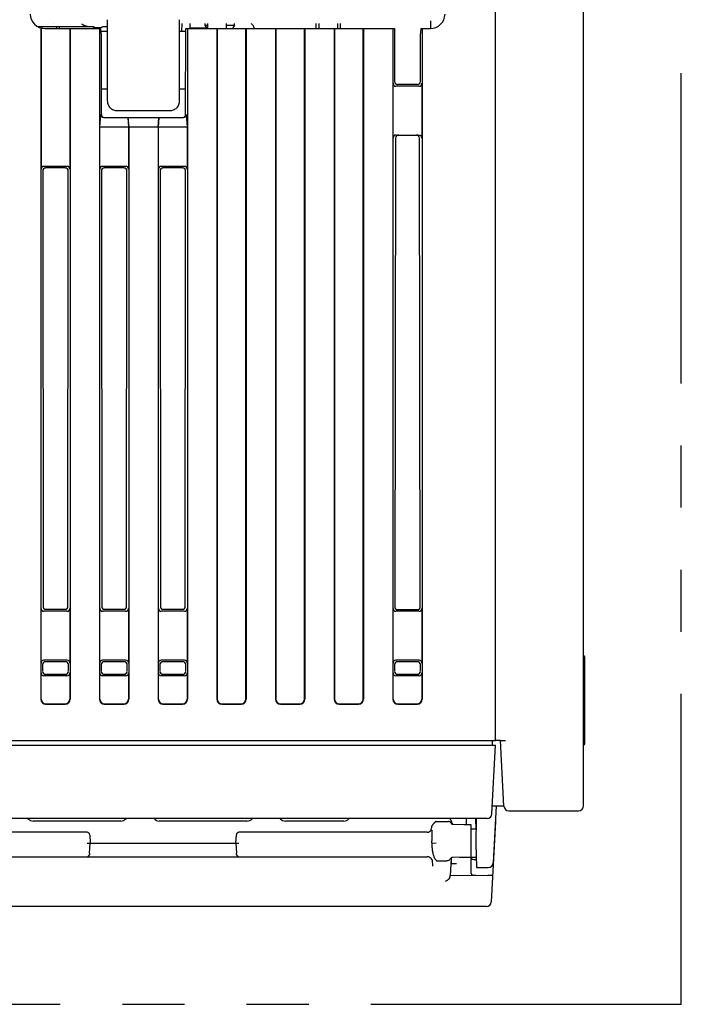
# Model space of a CAD drawing. Header units: millimetres. Extents: x 35 to 820, y -209 to 637.
# Tile 34 of 35: x 354 to 422, y 478 to 578. Entities that reach past the tile are written whole.
import ezdxf

# ---------------------------------------------------------------- set-up
doc = ezdxf.new("R2010")
doc.units = ezdxf.units.MM
doc.linetypes.add('PHANTOMX2', pattern=[127, 63.5, -12.7, 12.7, -12.7, 12.7, -12.7])
for name, color, linetype in [('10', 3, 'CONTINUOUS'), ('11', 2, 'CONTINUOUS'), ('18', 1, 'PHANTOMX2')]:
    doc.layers.add(name, color=color, linetype=linetype)

msp = doc.modelspace()

# ---------------------------------------------------------------- linework, layer by layer
at = {"layer": '10'}
for p, q in [((403.01, 504.57), (403.01, 587.77)), ((412.01, 497.87), (412.01, 587.77)), ((363.31, 578.27), (363.31, 569.97)), ((370.71, 569.97), (370.71, 578.27)), ((396.36, 578.14), (396.36, 577.37)), ((356.18, 577.57), (361.91, 577.57)), ((356.41, 577.46), (356.41, 577.57)), ((356.51, 577.43), (356.51, 508.77)), ((356.54, 577.42), (356.54, 562.97)), ((356.66, 577.4), (356.66, 577.57)), ((356.93, 577.37), (362.65, 577.37)), ((358.16, 577.37), (358.16, 577.57)), ((358.41, 577.37), (358.41, 577.57)), ((359.49, 577.37), (359.49, 562.97)), ((359.51, 577.37), (359.51, 508.77)), ((361.91, 577.57), (361.91, 577.37)), ((362.51, 577.37), (362.51, 508.77)), ((362.7, 576.87), (362.65, 577.37)), ((363.31, 577.07), (362.68, 577.07)), ((362.8, 577.51), (362.81, 577.58)), ((362.81, 577.58), (363.31, 577.58)), ((371.33, 577.07), (370.71, 577.07)), ((370.95, 577.87), (370.91, 577.07)), ((371.32, 568.57), (371.33, 577.37)), ((371.33, 577.37), (392.7, 577.37)), ((371.51, 577.37), (371.51, 508.77)), ((371.76, 577.87), (371.76, 577.42)), ((373.48, 577.42), (371.76, 577.42)), ((373.31, 577.72), (373.31, 577.87)), ((373.31, 577.72), (373.56, 577.72)), ((373.51, 577.37), (373.31, 577.72)), ((373.56, 577.87), (373.56, 577.37)), ((374.51, 577.37), (374.51, 508.77)), ((374.54, 577.37), (374.54, 508.8)), ((375.46, 577.87), (375.46, 577.37)), ((375.46, 577.72), (376.31, 577.72)), ((376.31, 577.72), (376.12, 577.37)), ((376.31, 577.72), (376.31, 577.87)), ((377.49, 508.8), (377.49, 577.37)), ((377.51, 577.37), (377.51, 508.77)), ((380.51, 577.37), (380.51, 508.77)), ((380.54, 577.37), (380.54, 508.8)), ((383.49, 508.8), (383.49, 577.37)), ((383.51, 577.37), (383.51, 508.77)), ((384.67, 577.37), (384.68, 577.87)), ((384.96, 577.87), (384.96, 577.37)), ((386.51, 577.37), (386.51, 508.77)), ((386.54, 577.37), (386.54, 508.8)), ((386.86, 577.87), (386.86, 577.37)), ((387.16, 577.37), (387.15, 577.87)), ((389.49, 508.8), (389.49, 577.37)), ((389.51, 577.37), (389.51, 508.77)), ((392.51, 577.37), (392.51, 508.77)), ((392.7, 577.37), (392.7, 571.93)), ((395.38, 577.37), (395.33, 576.87)), ((395.38, 577.37), (396.35, 577.37)), ((395.51, 577.37), (395.51, 508.77)), ((362.7, 576.87), (362.7, 568.57)), ((395.33, 571.93), (395.33, 576.87)), ((363.31, 571.17), (362.7, 571.17)), ((371.33, 571.17), (370.71, 571.17)), ((392.54, 566.17), (392.54, 571.77)), ((395.19, 571.47), (392.84, 571.47)), ((395.03, 571.63), (393, 571.63)), ((395.49, 571.77), (395.49, 566.17)), ((364.31, 568.97), (369.71, 568.97)), ((362.54, 567.27), (362.65, 568.57)), ((362.93, 568.27), (371.1, 568.27)), ((365.4, 568.27), (365.49, 567.27)), ((365.43, 568.27), (365.51, 567.27)), ((368.51, 567.27), (368.6, 568.27)), ((368.54, 567.27), (368.63, 568.27)), ((371.37, 568.57), (371.49, 567.27)), ((362.54, 562.97), (362.54, 567.27)), ((365.49, 567.27), (362.54, 567.27)), ((365.49, 567.27), (365.49, 562.97)), ((365.51, 567.27), (365.51, 508.77)), ((368.51, 567.27), (365.51, 567.27)), ((368.51, 567.27), (368.51, 508.77)), ((371.49, 567.27), (368.54, 567.27)), ((368.54, 562.97), (368.54, 567.27)), ((371.49, 567.27), (371.49, 562.97)), ((392.78, 566.17), (392.71, 518.24)), ((392.84, 566.47), (395.19, 566.47)), ((395.32, 518.24), (395.25, 566.17)), ((359.19, 563.27), (356.84, 563.27)), ((359.02, 563.11), (357.01, 563.11)), ((365.19, 563.27), (362.84, 563.27)), ((365.02, 563.11), (363.01, 563.11)), ((371.19, 563.27), (368.84, 563.27)), ((371.02, 563.11), (369.01, 563.11)), ((356.71, 562.81), (356.74, 518.27)), ((359.29, 518.27), (359.32, 562.81)), ((362.71, 562.81), (362.74, 518.27)), ((365.29, 518.27), (365.32, 562.81)), ((368.71, 562.81), (368.74, 518.27)), ((371.29, 518.27), (371.32, 562.81)), ((356.54, 512.47), (356.54, 518.07)), ((359.19, 517.77), (356.84, 517.77)), ((357.04, 517.98), (358.99, 517.98)), ((359.49, 518.07), (359.49, 512.47)), ((362.54, 512.47), (362.54, 518.07)), ((365.19, 517.77), (362.84, 517.77)), ((363.04, 517.98), (364.99, 517.98)), ((365.49, 518.07), (365.49, 512.47)), ((368.54, 512.47), (368.54, 518.07)), ((371.19, 517.77), (368.84, 517.77)), ((369.04, 517.98), (370.99, 517.98)), ((371.49, 518.07), (371.49, 512.47)), ((392.54, 512.47), (392.54, 518.07)), ((395.19, 517.77), (392.84, 517.77)), ((393.01, 517.94), (395.02, 517.94)), ((395.49, 518.07), (395.49, 512.47)), ((359.19, 512.77), (356.84, 512.77)), ((359.03, 512.61), (357, 512.61)), ((365.19, 512.77), (362.84, 512.77)), ((365.03, 512.61), (363, 512.61)), ((371.19, 512.77), (368.84, 512.77)), ((371.03, 512.61), (369, 512.61)), ((395.19, 512.77), (392.84, 512.77)), ((395.03, 512.61), (393, 512.61)), ((412.16, 504.31), (412.16, 513.01)), ((356.7, 512.31), (356.7, 511.63)), ((359.33, 511.63), (359.33, 512.31)), ((362.7, 512.31), (362.7, 511.63)), ((365.33, 511.63), (365.33, 512.31)), ((368.7, 512.31), (368.7, 511.63)), ((371.33, 511.63), (371.33, 512.31)), ((392.7, 512.31), (392.7, 511.63)), ((395.33, 511.63), (395.33, 512.31)), ((356.54, 508.8), (356.54, 511.47)), ((359.19, 511.17), (356.84, 511.17)), ((357, 511.33), (359.03, 511.33)), ((359.49, 511.47), (359.49, 508.8)), ((362.54, 508.8), (362.54, 511.47)), ((365.19, 511.17), (362.84, 511.17)), ((363, 511.33), (365.03, 511.33)), ((365.49, 511.47), (365.49, 508.8)), ((368.54, 508.8), (368.54, 511.47)), ((371.19, 511.17), (368.84, 511.17)), ((369, 511.33), (371.03, 511.33)), ((371.49, 511.47), (371.49, 508.8)), ((392.54, 508.8), (392.54, 511.47)), ((395.19, 511.17), (392.84, 511.17)), ((393, 511.33), (395.03, 511.33)), ((395.49, 511.47), (395.49, 508.8)), ((357.01, 508.27), (359.02, 508.27)), ((357.04, 508.3), (358.99, 508.3)), ((363.01, 508.27), (365.02, 508.27)), ((363.04, 508.3), (364.99, 508.3)), ((369.01, 508.27), (371.02, 508.27)), ((369.04, 508.3), (370.99, 508.3)), ((375.01, 508.27), (377.02, 508.27)), ((375.04, 508.3), (376.99, 508.3)), ((381.01, 508.27), (383.02, 508.27)), ((381.04, 508.3), (382.99, 508.3)), ((387.01, 508.27), (389.02, 508.27)), ((387.04, 508.3), (388.99, 508.3)), ((393.01, 508.27), (395.02, 508.27)), ((393.04, 508.3), (394.99, 508.3)), ((334.01, 504.57), (403.01, 504.57)), ((403.49, 504.57), (403.01, 504.57)), ((403.49, 504.57), (404.04, 504.57)), ((403.87, 497.85), (403.51, 504.57)), ((402.69, 497.87), (403.87, 497.87)), ((403.08, 497.87), (402.78, 492.05)), ((400.01, 496.57), (400.01, 495.94)), ((400.97, 496.57), (400.99, 495.52)), ((401.04, 496.57), (401.01, 494.07)), ((404.37, 497.37), (411.51, 497.37)), ((396.45, 495.41), (396.46, 495.63)), ((396.96, 496.27), (398.21, 496.27)), ((398.51, 496.27), (398.51, 496.07)), ((398.51, 496.07), (398.51, 496.07)), ((398.51, 496.07), (398.51, 496.07)), ((398.53, 496.16), (398.53, 496.17)), ((398.54, 496.01), (398.53, 496.02)), ((398.57, 495.99), (398.54, 496.01)), ((398.54, 496.01), (398.54, 496.01)), ((398.61, 496.06), (398.6, 496.07)), ((398.62, 496.04), (398.61, 496.06)), ((398.63, 496.03), (398.62, 496.04)), ((398.65, 496.01), (398.63, 496.03)), ((398.65, 495.96), (398.64, 495.96)), ((398.64, 495.96), (398.64, 495.96)), ((398.66, 495.99), (398.65, 496.01)), ((398.69, 495.96), (398.66, 495.99)), ((400.51, 492.66), (400.51, 495.93)), ((400.51, 495.52), (401.03, 495.52)), ((403.01, 496.27), (402.58, 488.05)), ((403, 496.27), (403.01, 496.27)), ((361.22, 495.17), (342, 495.17)), ((361.52, 494.89), (361.56, 494.07)), ((376.46, 494.07), (376.51, 494.89)), ((396.03, 495.17), (376.81, 495.17)), ((361.26, 494.07), (376.77, 494.07)), ((361.51, 493.03), (361.56, 494.07)), ((376.46, 494.07), (376.52, 493.03)), ((396.49, 494.07), (396.94, 494.08)), ((396.49, 494.07), (396.49, 494.07)), ((401.01, 494.07), (401.06, 491.57)), ((341.99, 492.66), (396.04, 492.66)), ((398.47, 492.47), (398.38, 490.76)), ((398.51, 491.99), (398.51, 492.56)), ((398.6, 492.62), (398.62, 492.62)), ((398.61, 492.62), (398.63, 492.62)), ((398.62, 492.62), (398.62, 492.62)), ((398.64, 492.63), (400.51, 492.66)), ((399.32, 492.64), (399.33, 492.62)), ((399.33, 492.64), (399.33, 492.62)), ((399.33, 492.62), (401.04, 492.62)), ((400.51, 490.95), (400.51, 492.62)), ((396.53, 492.33), (396.53, 492.32)), ((396.53, 492.32), (396.53, 492.31)), ((396.53, 492.31), (396.53, 492.31)), ((396.53, 492.31), (396.57, 491.69)), ((397.02, 492.26), (397.98, 492.26)), ((398.44, 491.99), (399.01, 491.99)), ((401.01, 492.37), (401.04, 492.37)), ((401.06, 491.57), (402.28, 491.57)), ((398.38, 490.79), (402.23, 490.76)), ((402.08, 487.57), (335.95, 487.57))]:
    msp.add_line(p, q, dxfattribs=at)
for points in [[(363.31, 569.97), (363.32, 569.89), (363.33, 569.79), (363.35, 569.69), (363.39, 569.6), (363.43, 569.51), (363.48, 569.42), (363.54, 569.34), (363.61, 569.27), (363.68, 569.2), (363.76, 569.14), (363.85, 569.09), (363.94, 569.05), (364.04, 569.01), (364.13, 568.99), (364.23, 568.98), (364.31, 568.97)], [(369.71, 568.97), (369.8, 568.98), (369.9, 568.99), (369.99, 569.01), (370.09, 569.05), (370.18, 569.09), (370.27, 569.14), (370.35, 569.2), (370.42, 569.27), (370.49, 569.34), (370.55, 569.42), (370.6, 569.51), (370.64, 569.6), (370.68, 569.69), (370.7, 569.79), (370.71, 569.89), (370.71, 569.97)], [(398.53, 496.17), (398.52, 496.18), (398.52, 496.18), (398.52, 496.19), (398.51, 496.19)], [(398.53, 496.02), (398.52, 496.04), (398.52, 496.05), (398.52, 496.06), (398.52, 496.07), (398.51, 496.07)], [(398.6, 496.07), (398.59, 496.09), (398.58, 496.09), (398.58, 496.1), (398.57, 496.11), (398.57, 496.11), (398.56, 496.12), (398.56, 496.13), (398.55, 496.13), (398.55, 496.14), (398.54, 496.15), (398.54, 496.15), (398.53, 496.16)], [(398.64, 495.96), (398.62, 495.96), (398.6, 495.97), (398.57, 495.99)], [(400.51, 495.93), (399.77, 495.94), (398.65, 495.96)], [(396.43, 492.47), (396.45, 492.44), (396.48, 492.4), (396.5, 492.37), (396.52, 492.35), (396.53, 492.33)], [(398.47, 492.47), (398.47, 492.47), (398.47, 492.48), (398.48, 492.49), (398.48, 492.51), (398.5, 492.53), (398.51, 492.55), (398.53, 492.57), (398.56, 492.59), (398.58, 492.61), (398.6, 492.62)], [(398.63, 492.62), (398.64, 492.63), (398.64, 492.63)]]:
    msp.add_lwpolyline(points, dxfattribs=at)
for centre, radius, start, end in [((356.93, 578.87), 1.5, 181, 270), ((396.35, 578.87), 1.5, 270, 359), ((363.11, 587.44), 10.01, 259.2397, 260.3715), ((363.11, 587.44), 10.01, 263.1114, 263.6733), ((362.66, 584.95), 7.48, 265.0095, 268.4176), ((362.33, 580.11), 2.64, 272.7461, 280.2706), ((411.86, 513.01), 0.3, 0, 60), ((411.86, 504.31), 0.3, 300, 60), ((404.37, 497.87), 0.5, 183, 270), ((411.51, 497.87), 0.5, 270, 0), ((398.21, 496.27), 0.3, 0, 75.2177), ((398.81, 496.23), 0.343, 198.4102, 208.1428), ((398.79, 496.22), 0.328, 208.1952, 219.465), ((361.2, 494.7), 0.479, 84.1107, 87.8127), ((361.22, 494.87), 0.3, 3, 90), ((376.81, 494.87), 0.3, 90, 177), ((376.83, 494.7), 0.479, 92.1873, 95.8893), ((396.03, 495.67), 0.5, 270, 329.2308), ((391.22, 494.12), 5.27, 359.5186, 1.7895), ((391.49, 493.81), 5.02, 2.6711, 2.9518), ((361.21, 492.96), 0.3, 270, 297.0672), ((376.82, 492.96), 0.3, 242.9327, 270), ((396.04, 492.16), 0.5, 39.33, 90), ((398.66, 493.65), 2.19, 209.9972, 211.8807), ((398.47, 493.54), 1.97, 211.9079, 212.7372), ((398.28, 493.41), 1.75, 212.7314, 214.4377), ((397.98, 492.2), 0.065, 88.7415, 89.9851), ((402.28, 492.07), 0.5, 270, 357), ((402.08, 488.07), 0.5, 270, 357)]:
    msp.add_arc(centre, radius, start, end, dxfattribs=at)
for centre, major_axis, ratio, start_param, end_param in [((357.39, 579), (1.51, -0.5), 0.667019, -1.108805, -1.107588), ((377.87, 577.2), (-0.012, 0.713), 0.700888, -1.333922, -0.338375), ((392.84, 571.77), (0.214, 0.214), 0.992433, -3.923193, -2.359993), ((393, 571.94), (0.225, 0.201), 0.993148, 2.41559, 3.97879), ((395.03, 571.94), (0.225, -0.201), 0.993148, -0.837197, 0.726003), ((395.19, 571.77), (-0.214, 0.214), 0.992433, -3.923193, -2.359993), ((362.96, 568.57), (0.232, 0.212), 0.916331, -3.926991, -2.356194), ((363.01, 568.57), (0.3, -0.03), 0.99612, 3.240422, 4.811219), ((371.02, 568.57), (0.3, 0.03), 0.99612, 4.613559, 6.184356), ((371.07, 568.57), (-0.232, 0.212), 0.916331, -3.926991, -2.356194), ((392.84, 566.17), (0.301, 0), 0.996195, 1.570796, 3.141593), ((393.09, 566.17), (0.296, 0.057), 0.995902, 1.380254, 2.95105), ((394.94, 566.17), (0.296, -0.057), 0.995902, 0.190542, 1.761339), ((395.19, 566.17), (0.301, 0), 0.996195, 0, 1.570796), ((356.84, 562.97), (-0.214, 0.214), 0.992433, -0.7816, 0.7816), ((357.01, 562.8), (-0.204, 0.223), 0.991641, -0.736027, 0.827173), ((359.02, 562.8), (0.204, 0.223), 0.991641, -0.827173, 0.736027), ((359.19, 562.97), (0.214, 0.214), 0.992433, -0.7816, 0.7816), ((362.84, 562.97), (-0.214, 0.214), 0.992433, -0.7816, 0.7816), ((363.01, 562.8), (-0.204, 0.223), 0.991641, -0.736027, 0.827173), ((365.02, 562.8), (0.204, 0.223), 0.991641, -0.827173, 0.736027), ((365.19, 562.97), (0.214, 0.214), 0.992433, -0.7816, 0.7816), ((368.84, 562.97), (-0.214, 0.214), 0.992433, -0.7816, 0.7816), ((369.01, 562.8), (-0.204, 0.223), 0.991641, -0.736027, 0.827173), ((371.02, 562.8), (0.204, 0.223), 0.991641, -0.827173, 0.736027), ((371.19, 562.97), (0.214, 0.214), 0.992433, -0.7816, 0.7816), ((356.84, 518.07), (0.214, 0.214), 0.992433, -3.923193, -2.359993), ((357.04, 518.28), (0.225, 0.201), 0.993148, 2.41559, 3.97879), ((358.99, 518.28), (0.225, -0.201), 0.993148, -0.837197, 0.726003), ((359.19, 518.07), (-0.214, 0.214), 0.992433, -3.923193, -2.359993), ((362.84, 518.07), (0.214, 0.214), 0.992433, -3.923193, -2.359993), ((363.04, 518.28), (0.225, 0.201), 0.993148, 2.41559, 3.97879), ((364.99, 518.28), (0.225, -0.201), 0.993148, -0.837197, 0.726003), ((365.19, 518.07), (-0.214, 0.214), 0.992433, -3.923193, -2.359993), ((368.84, 518.07), (0.214, 0.214), 0.992433, -3.923193, -2.359993), ((369.04, 518.28), (0.225, 0.201), 0.993148, 2.41559, 3.97879), ((370.99, 518.28), (0.225, -0.201), 0.993148, -0.837197, 0.726003), ((371.19, 518.07), (-0.214, 0.214), 0.992433, -3.923193, -2.359993), ((392.84, 518.07), (0.214, 0.214), 0.992433, -3.923193, -2.359993), ((393.01, 518.24), (0.196, 0.231), 0.990792, -4.00624, -2.44304), ((395.02, 518.24), (-0.196, 0.231), 0.990792, -3.840146, -2.276945), ((395.19, 518.07), (-0.214, 0.214), 0.992433, -3.923193, -2.359993), ((356.84, 512.47), (-0.214, 0.214), 0.992433, -0.7816, 0.7816), ((357, 512.31), (0.238, -0.186), 0.993762, 2.236922, 3.800123), ((359.03, 512.31), (0.238, 0.186), 0.993762, -0.65853, 0.90467), ((359.19, 512.47), (0.214, 0.214), 0.992433, -0.7816, 0.7816), ((362.84, 512.47), (-0.214, 0.214), 0.992433, -0.7816, 0.7816), ((363, 512.31), (0.238, -0.186), 0.993762, 2.236922, 3.800123), ((365.03, 512.31), (0.238, 0.186), 0.993762, -0.65853, 0.90467), ((365.19, 512.47), (0.214, 0.214), 0.992433, -0.7816, 0.7816), ((368.84, 512.47), (-0.214, 0.214), 0.992433, -0.7816, 0.7816), ((369, 512.31), (0.238, -0.186), 0.993762, 2.236922, 3.800123), ((371.03, 512.31), (0.238, 0.186), 0.993762, -0.65853, 0.90467), ((371.19, 512.47), (0.214, 0.214), 0.992433, -0.7816, 0.7816), ((392.84, 512.47), (-0.214, 0.214), 0.992433, -0.7816, 0.7816), ((393, 512.31), (0.238, -0.186), 0.993762, 2.236922, 3.800123), ((395.03, 512.31), (0.238, 0.186), 0.993762, -0.65853, 0.90467), ((395.19, 512.47), (0.214, 0.214), 0.992433, -0.7816, 0.7816), ((357, 511.63), (0.196, 0.231), 0.990792, -4.00624, -2.44304), ((359.03, 511.63), (-0.196, 0.231), 0.990792, -3.840146, -2.276945), ((363, 511.63), (0.196, 0.231), 0.990792, -4.00624, -2.44304), ((365.03, 511.63), (-0.196, 0.231), 0.990792, -3.840146, -2.276945), ((369, 511.63), (0.196, 0.231), 0.990792, -4.00624, -2.44304), ((371.03, 511.63), (-0.196, 0.231), 0.990792, -3.840146, -2.276945), ((393, 511.63), (0.196, 0.231), 0.990792, -4.00624, -2.44304), ((395.03, 511.63), (-0.196, 0.231), 0.990792, -3.840146, -2.276945), ((356.84, 511.47), (0.214, 0.214), 0.992433, -3.923193, -2.359993), ((359.19, 511.47), (-0.214, 0.214), 0.992433, -3.923193, -2.359993), ((362.84, 511.47), (0.214, 0.214), 0.992433, -3.923193, -2.359993), ((365.19, 511.47), (-0.214, 0.214), 0.992433, -3.923193, -2.359993), ((368.84, 511.47), (0.214, 0.214), 0.992433, -3.923193, -2.359993), ((371.19, 511.47), (-0.214, 0.214), 0.992433, -3.923193, -2.359993), ((392.84, 511.47), (0.214, 0.214), 0.992433, -3.923193, -2.359993), ((395.19, 511.47), (-0.214, 0.214), 0.992433, -3.923193, -2.359993), ((357.02, 508.78), (0.356, 0.356), 0.992433, -3.923193, -2.359993), ((357.04, 508.8), (0.356, 0.356), 0.992433, 2.359993, 3.923193), ((358.99, 508.8), (-0.356, 0.356), 0.992433, 2.359993, 3.923193), ((359.01, 508.78), (-0.356, 0.356), 0.992433, -3.923193, -2.359993), ((363.02, 508.78), (0.356, 0.356), 0.992433, -3.923193, -2.359993), ((363.04, 508.8), (0.356, 0.356), 0.992433, 2.359993, 3.923193), ((364.99, 508.8), (-0.356, 0.356), 0.992433, 2.359993, 3.923193), ((365.01, 508.78), (-0.356, 0.356), 0.992433, -3.923193, -2.359993), ((369.02, 508.78), (0.356, 0.356), 0.992433, -3.923193, -2.359993), ((369.04, 508.8), (0.356, 0.356), 0.992433, 2.359993, 3.923193), ((370.99, 508.8), (-0.356, 0.356), 0.992433, 2.359993, 3.923193), ((371.01, 508.78), (0.356, -0.356), 0.992433, -0.7816, 0.7816), ((375.02, 508.78), (0.356, 0.356), 0.992433, -3.923193, -2.359993), ((375.04, 508.8), (0.356, 0.356), 0.992433, 2.359993, 3.923193), ((376.99, 508.8), (-0.356, 0.356), 0.992433, 2.359993, 3.923193), ((377.01, 508.78), (0.356, -0.356), 0.992433, -0.7816, 0.7816), ((381.02, 508.78), (0.356, 0.356), 0.992433, -3.923193, -2.359993), ((381.04, 508.8), (0.356, 0.356), 0.992433, 2.359993, 3.923193), ((382.99, 508.8), (-0.356, 0.356), 0.992433, 2.359993, 3.923193), ((383.01, 508.78), (0.356, -0.356), 0.992433, -0.7816, 0.7816), ((387.02, 508.78), (0.356, 0.356), 0.992433, -3.923193, -2.359993), ((387.04, 508.8), (0.356, 0.356), 0.992433, 2.359993, 3.923193), ((388.99, 508.8), (-0.356, 0.356), 0.992433, 2.359993, 3.923193), ((389.01, 508.78), (0.356, -0.356), 0.992433, -0.7816, 0.7816), ((393.02, 508.78), (0.356, 0.356), 0.992433, -3.923193, -2.359993), ((393.04, 508.8), (0.356, 0.356), 0.992433, 2.359993, 3.923193), ((394.99, 508.8), (-0.356, 0.356), 0.992433, 2.359993, 3.923193), ((395.01, 508.78), (0.356, -0.356), 0.992433, -0.7816, 0.7816), ((401.01, 492.55), (0.5, 0), 0.365544, -3.141593, -1.58825), ((397.88, 490.79), (0.006, 0.543), 0.921097, -1.969421, -1.615836), ((401.01, 490.95), (0.5, 0), 0.365544, 3.141593, 4.694936), ((401.73, 481.23), (0.51, 9.54), 0.05234, 0.000081, 0.002463)]:
    msp.add_ellipse(centre, major_axis=major_axis, ratio=ratio, start_param=start_param, end_param=end_param, dxfattribs=at)
for points, knots in [([(360.68, 577.86), (360.72, 577.83), (360.89, 577.71), (361.09, 577.64), (361.25, 577.61)], [0, 0, 0, 0, 0.251029, 1, 1, 1, 1]), ([(396.49, 495.79), (396.48, 495.78), (396.48, 495.77), (396.46, 495.72), (396.46, 495.69), (396.46, 495.67)], [0, 0, 0, 0, 0.212806, 0.459316, 1, 1, 1, 1]), ([(396.46, 495.67), (396.46, 495.66), (396.46, 495.64), (396.46, 495.63), (396.46, 495.63)], [0, 0, 0, 0, 0.751536, 1, 1, 1, 1]), ([(396.7, 496.06), (396.68, 496.04), (396.64, 496), (396.58, 495.93), (396.53, 495.86), (396.5, 495.81), (396.49, 495.79)], [0, 0, 0, 0, 0.242386, 0.512791, 0.778987, 1, 1, 1, 1]), ([(396.73, 496.09), (396.72, 496.09), (396.71, 496.08), (396.7, 496.07), (396.7, 496.06)], [0, 0, 0, 0, 0.234093, 1, 1, 1, 1]), ([(396.96, 496.27), (396.95, 496.27), (396.93, 496.26), (396.9, 496.26), (396.88, 496.24), (396.84, 496.22), (396.81, 496.19), (396.77, 496.14), (396.74, 496.11), (396.73, 496.09)], [0, 0, 0, 0, 0.084191, 0.16021, 0.293809, 0.416277, 0.534382, 0.766765, 1, 1, 1, 1]), ([(398.48, 496.13), (398.46, 496.15), (398.43, 496.19), (398.37, 496.23), (398.29, 496.26), (398.24, 496.27), (398.21, 496.27)], [0, 0, 0, 0, 0.241384, 0.48943, 0.743114, 1, 1, 1, 1]), ([(398.48, 496.12), (398.48, 496.12), (398.48, 496.12), (398.48, 496.13), (398.48, 496.13)], [0, 0, 0, 0, 0.232557, 1, 1, 1, 1]), ([(396.46, 495.42), (396.46, 495.42), (396.46, 495.42), (396.46, 495.42), (396.47, 495.42), (396.47, 495.42), (396.47, 495.42), (396.48, 495.41), (396.48, 495.4), (396.49, 495.39), (396.49, 495.37), (396.49, 495.35), (396.5, 495.31), (396.5, 495.26), (396.5, 495.21), (396.5, 495.18), (396.5, 495.16)], [0, 0, 0, 0, 0.018476, 0.026239, 0.034787, 0.045071, 0.057527, 0.08935, 0.130225, 0.179465, 0.236322, 0.300121, 0.446171, 0.613633, 0.799212, 1, 1, 1, 1]), ([(396.5, 495.16), (396.5, 495.09), (396.49, 494.95), (396.49, 494.65), (396.49, 494.43), (396.49, 494.28)], [0, 0, 0, 0, 0.239618, 0.487536, 1, 1, 1, 1]), ([(396.5, 494.04), (396.5, 493.91), (396.51, 493.71), (396.54, 493.44), (396.56, 493.25), (396.6, 493.06), (396.63, 492.88), (396.68, 492.74), (396.72, 492.63), (396.75, 492.58), (396.76, 492.56)], [0, 0, 0, 0, 0.266431, 0.397283, 0.525445, 0.650172, 0.770862, 0.887244, 0.943972, 1, 1, 1, 1]), ([(361.5, 492.94), (361.49, 492.91), (361.48, 492.86), (361.44, 492.79), (361.4, 492.73), (361.36, 492.7), (361.34, 492.69)], [0, 0, 0, 0, 0.283964, 0.546766, 0.782534, 1, 1, 1, 1]), ([(376.69, 492.69), (376.67, 492.7), (376.63, 492.73), (376.59, 492.79), (376.55, 492.86), (376.54, 492.91), (376.53, 492.94)], [0, 0, 0, 0, 0.217466, 0.453234, 0.716036, 1, 1, 1, 1]), ([(396.84, 492.43), (396.85, 492.41), (396.88, 492.38), (396.91, 492.34), (396.93, 492.31), (396.95, 492.29), (396.97, 492.28), (396.98, 492.27), (397, 492.26), (397.01, 492.26), (397.02, 492.26)], [0, 0, 0, 0, 0.241621, 0.482518, 0.603868, 0.727444, 0.791058, 0.856937, 0.926423, 1, 1, 1, 1]), ([(398.61, 492.62), (398.59, 492.61), (398.53, 492.59), (398.46, 492.54), (398.4, 492.48), (398.37, 492.42), (398.36, 492.4)], [0, 0, 0, 0, 0.241113, 0.486306, 0.738679, 1, 1, 1, 1]), ([(397.98, 492.26), (398.01, 492.26), (398.08, 492.27), (398.18, 492.29), (398.27, 492.33), (398.33, 492.36), (398.35, 492.38)], [0, 0, 0, 0, 0.262887, 0.519783, 0.766439, 1, 1, 1, 1]), ([(398.35, 492.38), (398.35, 492.38), (398.36, 492.39), (398.36, 492.39), (398.36, 492.4)], [0, 0, 0, 0, 0.23416, 1, 1, 1, 1]), ([(398.34, 490.58), (398.31, 490.52), (398.26, 490.41), (398.14, 490.29), (398.01, 490.19), (397.92, 490.15), (397.87, 490.14)], [0, 0, 0, 0, 0.276921, 0.536896, 0.777467, 1, 1, 1, 1]), ([(402.73, 490.75), (402.73, 490.75), (402.72, 490.75), (402.72, 490.75), (402.72, 490.75), (402.72, 490.75), (402.71, 490.75), (402.7, 490.75), (402.69, 490.75), (402.67, 490.75), (402.64, 490.75), (402.61, 490.75), (402.58, 490.75), (402.55, 490.75), (402.49, 490.75), (402.42, 490.75), (402.33, 490.76), (402.27, 490.76), (402.24, 490.76)], [0, 0, 0, 0, 0.001727, 0.005522, 0.011615, 0.020038, 0.030787, 0.043846, 0.076775, 0.118535, 0.168745, 0.226938, 0.292571, 0.36503, 0.443639, 0.616303, 0.8041, 1, 1, 1, 1])]:
    msp.add_open_spline(points, degree=3, knots=knots, dxfattribs=at)
for points in [[(361.51, 493.03), (361.51, 493), (361.51, 492.97), (361.5, 492.94)], [(376.53, 492.94), (376.52, 492.97), (376.52, 493), (376.52, 493.03)]]:
    msp.add_open_spline(points, degree=3, dxfattribs=at)
at = {"layer": '11'}
for p, q in [((402.71, 504.07), (402.71, 504.57)), ((335.01, 504.07), (403.01, 504.07)), ((402.65, 497.05), (403.01, 504.07)), ((377.61, 496.57), (335.88, 496.57)), ((377.53, 496.57), (377.53, 496.56)), ((382.89, 496.56), (377.53, 496.56)), ((401.65, 496.57), (377.61, 496.57)), ((377.66, 496.57), (377.66, 496.56)), ((377.91, 496.57), (377.91, 496.56)), ((378.42, 496.57), (378.42, 496.56)), ((378.67, 496.57), (378.67, 496.56)), ((378.89, 496.57), (378.89, 496.56)), ((379.38, 496.57), (379.38, 496.56)), ((379.66, 496.57), (379.66, 496.56)), ((380.16, 496.57), (380.16, 496.56)), ((380.16, 496.57), (380.16, 496.56)), ((380.36, 496.57), (380.36, 496.56)), ((380.67, 496.57), (380.67, 496.56)), ((381.15, 496.57), (381.15, 496.56)), ((381.16, 496.57), (381.16, 496.56)), ((381.4, 496.57), (381.4, 496.56)), ((381.43, 496.57), (381.43, 496.56)), ((381.57, 496.57), (381.57, 496.56)), ((381.73, 496.57), (381.73, 496.56)), ((382.8, 496.56), (382.8, 496.57)), ((382.89, 496.56), (382.89, 496.57)), ((386.68, 496.57), (386.68, 496.56)), ((391.6, 496.56), (386.68, 496.56)), ((387.14, 496.57), (387.14, 496.56)), ((387.49, 496.57), (387.49, 496.56)), ((387.49, 496.57), (387.49, 496.56)), ((387.83, 496.57), (387.83, 496.56)), ((388.29, 496.57), (388.29, 496.56)), ((388.62, 496.57), (388.62, 496.56)), ((390.03, 496.56), (390.03, 496.57)), ((390.23, 496.57), (390.23, 496.56)), ((390.34, 496.57), (390.34, 496.56)), ((390.69, 496.57), (390.69, 496.56)), ((391.24, 496.57), (391.24, 496.56)), ((391.24, 496.57), (391.24, 496.56)), ((391.52, 496.57), (391.52, 496.56)), ((391.6, 496.57), (391.6, 496.56)), ((393.9, 496.57), (393.9, 496.56)), ((399.81, 496.56), (393.9, 496.56)), ((393.91, 496.57), (393.91, 496.56)), ((394.35, 496.57), (394.35, 496.56)), ((395.03, 496.57), (395.03, 496.56)), ((395.04, 496.57), (395.04, 496.56)), ((395.39, 496.57), (395.39, 496.56)), ((395.66, 496.57), (395.66, 496.56)), ((396.65, 496.57), (396.65, 496.56)), ((396.73, 496.57), (396.73, 496.56)), ((396.84, 496.57), (396.84, 496.56)), ((396.95, 496.56), (396.95, 496.57)), ((396.97, 496.57), (396.97, 496.56)), ((397.26, 496.57), (397.26, 496.56)), ((397.86, 496.57), (397.86, 496.56)), ((398.15, 496.57), (398.15, 496.56)), ((398.5, 496.57), (398.5, 496.56)), ((398.52, 496.57), (398.52, 496.56)), ((398.88, 496.57), (398.88, 496.56)), ((399.43, 496.57), (399.43, 496.56)), ((399.43, 496.57), (399.43, 496.56)), ((399.71, 496.57), (399.71, 496.56)), ((399.81, 496.57), (399.81, 496.56)), ((402.15, 496.57), (401.65, 496.57)), ((364.69, 496.31), (355.74, 496.31)), ((358.31, 496.31), (356.07, 496.31)), ((356.07, 496.31), (356.07, 496.31)), ((356.71, 496.31), (356.71, 496.31)), ((356.92, 496.31), (356.92, 496.3)), ((363.49, 496.3), (356.92, 496.3)), ((357.19, 496.31), (357.19, 496.31)), ((357.2, 496.31), (357.2, 496.31)), ((357.67, 496.31), (357.67, 496.31)), ((358.31, 496.31), (358.31, 496.31)), ((360.69, 496.31), (358.73, 496.31)), ((358.73, 496.31), (358.73, 496.31)), ((358.84, 496.31), (358.84, 496.3)), ((360.04, 496.31), (360.04, 496.3)), ((362.8, 496.31), (361.1, 496.31)), ((361.1, 496.31), (361.1, 496.3)), ((361.1, 496.31), (361.1, 496.31)), ((362.22, 496.31), (362.22, 496.3)), ((362.8, 496.31), (362.8, 496.31)), ((364.4, 496.31), (363.22, 496.31)), ((363.22, 496.31), (363.22, 496.31)), ((363.49, 496.31), (363.49, 496.3)), ((364.4, 496.31), (364.4, 496.31)), ((364.4, 496.31), (364.4, 496.31)), ((368.63, 496.31), (368.63, 496.3)), ((377.61, 496.3), (368.63, 496.3)), ((377.59, 496.31), (368.64, 496.31)), ((369.54, 496.31), (369.54, 496.3)), ((372.13, 496.31), (370.84, 496.31)), ((370.84, 496.31), (370.84, 496.31)), ((371.19, 496.31), (371.19, 496.3)), ((372.01, 496.31), (372.01, 496.31)), ((372.13, 496.31), (372.13, 496.31)), ((373.71, 496.31), (372.53, 496.31)), ((372.53, 496.31), (372.53, 496.31)), ((373.14, 496.31), (373.14, 496.3)), ((373.71, 496.31), (373.71, 496.31)), ((373.71, 496.31), (373.71, 496.31)), ((375.54, 496.31), (373.99, 496.31)), ((373.99, 496.31), (373.99, 496.31)), ((374.67, 496.31), (374.67, 496.3)), ((375.54, 496.31), (375.54, 496.31)), ((376.79, 496.31), (376.79, 496.3)), ((377.61, 496.31), (377.6, 496.31)), ((377.61, 496.31), (377.61, 496.3)), ((387.49, 496.31), (381.54, 496.31)), ((386.26, 496.31), (382.76, 496.31)), ((382.76, 496.31), (382.76, 496.31)), ((384.51, 496.31), (384.51, 496.31)), ((386.26, 496.31), (386.26, 496.31))]:
    msp.add_line(p, q, dxfattribs=at)
for centre, radius, start, end in [((355.74, 497.01), 0.7, 219.0242, 270), ((364.69, 497.01), 0.7, 270, 320.9758), ((368.64, 497.01), 0.7, 219.0242, 270), ((377.59, 497.01), 0.7, 270, 319.9322), ((381.54, 497.01), 0.7, 220.0678, 270), ((387.49, 497.01), 0.7, 270, 319.9322), ((402.15, 497.07), 0.5, 270, 357)]:
    msp.add_arc(centre, radius, start, end, dxfattribs=at)
at = {"layer": '18', "ltscale": 0.5}
for q in [(422.01, 632.57), (294.01, 477.57)]:
    msp.add_line((422.01, 477.57), q, dxfattribs=at)

doc.saveas('drawing.dxf')
